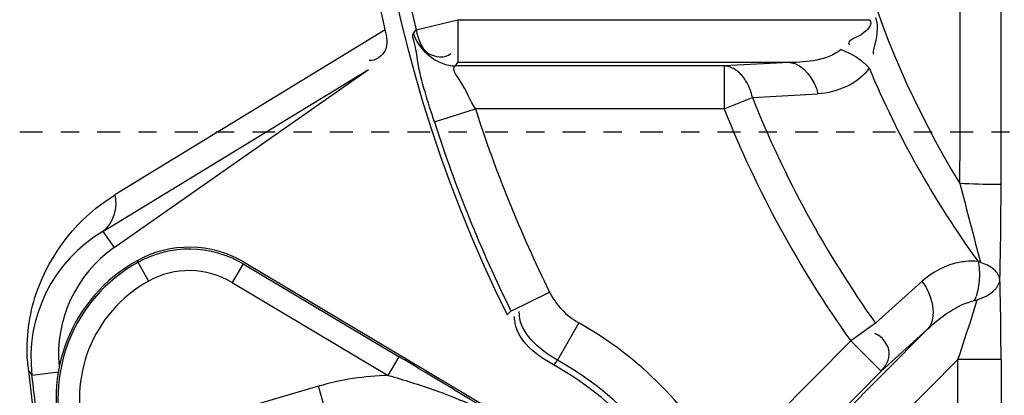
# Model space of a CAD drawing. Header units: inches. Extents: x 22575 to 24734, y 6028 to 6659.
# Tile 127 of 163: x 24583.09 to 24588.48, y 6501.81 to 6503.87. Entities that reach past the tile are written whole.
import ezdxf

# ---------------------------------------------------------------- set-up
doc = ezdxf.new("R2010")
doc.units = ezdxf.units.IN
doc.header["$LTSCALE"] = 0.5
doc.header["$MEASUREMENT"] = 0
doc.linetypes.add('CENTER', pattern=[2, 1.25, -0.25, 0.25, -0.25])
doc.layers.add('CL', color=1, linetype='Continuous')

# ---------------------------------------------------------------- blocks, each defined once
blk = doc.blocks.new('Flygt Large 14 MGD')
at = {"color": 6, "linetype": 'Continuous'}
for p, q in [((24496.3849, 6497.3862), (24496.3863, 6498.5834)), ((24493.1794, 6498.2361), (24493.4084, 6498.2926)), ((24493.4084, 6498.2926), (24493.4084, 6498.0567)), ((24493.4084, 6498.2926), (24495.6642, 6498.2926)), ((24493.0085, 6498.2361), (24491.5284, 6497.3311)), ((24493.1655, 6498.2179), (24493.1794, 6498.2361)), ((24493.3945, 6498.0389), (24493.4084, 6498.0567)), ((24494.8671, 6498.0389), (24493.3945, 6498.0389)), ((24495.2269, 6498.0567), (24493.4084, 6498.0567)), ((24495.2257, 6498.0568), (24494.8682, 6498.0388)), ((24491.4628, 6497.1302), (24492.9189, 6498.0184)), ((24491.5245, 6497.0421), (24492.9189, 6498.0184)), ((24495.0223, 6497.8648), (24495.3808, 6497.8857)), ((24493.2794, 6497.7311), (24493.5041, 6497.803)), ((24494.8671, 6497.803), (24493.5041, 6497.803)), ((24491.4628, 6497.1302), (24491.5245, 6497.0421)), ((24491.6494, 6496.9695), (24491.7119, 6496.8571)), ((24492.2308, 6496.9517), (24492.1703, 6496.8503)), ((24492.2308, 6496.9517), (24493.0866, 6496.4416)), ((24492.1703, 6496.8503), (24493.0261, 6496.3402)), ((24495.9513, 6496.8554), (24495.6972, 6496.6265)), ((24493.6987, 6496.6933), (24493.9103, 6496.7976)), ((24493.6987, 6496.6933), (24493.6778, 6496.6725)), ((24494.07, 6496.6289), (24493.9542, 6496.4233)), ((24495.6972, 6496.6265), (24495.5611, 6496.5295)), ((24495.0576, 6495.6625), (24495.9819, 6496.5932)), ((24495.7285, 6496.3633), (24495.9819, 6496.5932)), ((24495.5611, 6496.5295), (24494.8705, 6495.8341)), ((24495.7285, 6496.3633), (24495.5611, 6496.5295)), ((24493.0261, 6496.3402), (24493.0866, 6496.4416)), ((24493.9414, 6496.4081), (24493.9347, 6496.4006)), ((24493.9542, 6496.4233), (24493.9414, 6496.4081)), ((24495.4588, 6495.7318), (24496.1488, 6496.4264)), ((24496.1488, 6495.486), (24496.1488, 6496.4264)), ((24496.3847, 6496.4264), (24496.1488, 6496.4264)), ((24496.3847, 6496.4264), (24496.3847, 6494.1803)), ((24491.054, 6496.3642), (24491.0767, 6496.1737)), ((24491.0733, 6496.3405), (24491.219, 6496.3599)), ((24493.9347, 6496.4006), (24493.9315, 6496.3983)), ((24493.9535, 6496.385), (24493.9315, 6496.3983)), ((24495.7285, 6496.3633), (24495.0378, 6495.6679)), ((24492.6435, 6496.2804), (24491.6567, 6495.9915)), ((24492.7008, 6496.0847), (24492.6435, 6496.2804))]:
    blk.add_line(p, q, dxfattribs=at)
at = {"color": 7, "linetype": 'Continuous'}
for p, q in [((24494.8671, 6498.0389), (24494.8671, 6497.803)), ((24494.8671, 6497.803), (24495.0223, 6497.8648)), ((24492.2361, 6496.9607), (24493.7784, 6496.0415)), ((24496.2716, 6496.9603), (24496.2587, 6496.966)), ((24496.2403, 6496.7519), (24496.254, 6496.7553))]:
    blk.add_line(p, q, dxfattribs=at)
at = {"color": 6, "linetype": 'Continuous'}
for radius in [16.5354, 13.0393]:
    blk.add_circle((24500.4817, 6497.6747), radius, dxfattribs=at)
for centre, radius, start, end in [((24500.4817, 6497.6747), 16.5917, 117.49465, 109.75854), ((24500.4817, 6497.0055), 13.8976, 91.9859, 268.01409), ((24500.4817, 6497.6747), 13.2284, 91.5783, 88.4217), ((24500.4817, 6500.037), 7.5903, 270.10968, 206.31179), ((24500.4817, 6500.037), 5.0669, 148.5408, 211.4592), ((24500.4817, 6500.037), 7.5212, 174.32255, 193.85315), ((23448.5111, 6500.2493), 1047.6524, 359.8437648, 359.9883856), ((24500.4817, 6500.037), 5.2216, 202.628, 216.0239), ((24500.4817, 6500.037), 5.8757, 201.69649, 215.48156), ((24500.4817, 6500.037), 7.3265, 197.75279, 206.24047), ((24500.4817, 6500.037), 6.0427, 201.69649, 215.48156), ((24500.4817, 6500.037), 7.5624, 197.75279, 206.24049), ((24500.4819, 6497.6742), 12.8163, 180.32221, 233.28419), ((24500.4816, 6497.6847), 12.8047, 180.36775, 233.31386), ((24491.8715, 6496.4378), 0.8041, 120.5504, 186.9516), ((24491.9351, 6496.4557), 0.7159, 125, 185.3975), ((24491.9351, 6496.4557), 0.5775, 59.2048, 119.0784), ((24492.0691, 6496.2148), 0.8531, 119.0784, 197.6828), ((24496.2291, 6496.5839), 0.3833, 95.9084, 101.1491), ((24496.2286, 6496.588), 0.3792, 85.4547, 95.9028), ((24491.9351, 6496.4557), 0.4594, 59.2048, 119.0784), ((24492.0691, 6496.2148), 0.735, 119.0784, 197.6828), ((24494.2628, 6496.9713), 0.393, 206.2345, 240.6175), ((24487.7826, 6499.3191), 8.8508, 342.50538, 343.16183), ((24493.0642, 6494.8431), 2.0495, 28.6597, 60.6114), ((24481.8065, 6501.2084), 15.1185, 341.56096, 342.48512), ((24491.975, 6496.4775), 0.9279, 183.5509, 187.0167), ((24461.0255, 6442.7401), 62.5442, 58.685871, 59.161799), ((24493.0642, 6494.8431), 1.8136, 28.6598, 60.6114), ((24321.1961, 6475.3558), 171.1684, 6.905933, 7.041975), ((24493.0642, 6494.8431), 1.4975, 91.4569, 106.3172), ((24492.1717, 6493.1827), 3.2696, 69.1688, 70.1749), ((24492.2926, 6493.4956), 2.9341, 65.636, 69.2024)]:
    blk.add_arc(centre, radius, start, end, dxfattribs=at)
at = {"color": 7, "linetype": 'Continuous'}
for centre, radius, start, end in [((24491.9351, 6496.4557), 0.5879, 59.2048, 119.0784), ((24492.0691, 6496.2148), 0.8635, 119.0784, 197.6828), ((24495.9327, 6496.875), 0.3313, 338.1764, 342.2054), ((24493.0642, 6494.8431), 1.7799, 9.9736, 60.0264)]:
    blk.add_arc(centre, radius, start, end, dxfattribs=at)
at = {"color": 6, "linetype": 'Continuous'}
blk.add_ellipse((24500.4807, 6499.9919), major_axis=(-0.0006, -7.6761), ratio=1, start_param=-1.57079, end_param=-1.339931, dxfattribs=at)
for points, knots in [([(24508.8642, 6513.5333), (24509.1819, 6513.3882), (24509.829, 6513.1232), (24511.0703, 6512.4795), (24513.1525, 6511.196), (24515.7909, 6508.8649), (24518.2589, 6505.445), (24520.5105, 6500.3153), (24521.1911, 6493.1796), (24518.5751, 6485.0427), (24513.0843, 6478.5027), (24505.5888, 6474.4271), (24497.1569, 6473.2714), (24491.5907, 6474.4564), (24489.0078, 6475.4889)], [0, 0, 0, 0, 0.015697, 0.031393, 0.062773, 0.125436, 0.188116, 0.250802, 0.375528, 0.500306, 0.625148, 0.750062, 0.875014, 1, 1, 1, 1]), ([(24508.7951, 6513.352), (24511.3569, 6512.3104), (24514.9057, 6509.8038), (24518.1433, 6505.2561), (24520.3638, 6500.1182), (24520.9786, 6492.981), (24518.2665, 6484.8785), (24512.6787, 6478.4215), (24505.1131, 6474.4751), (24496.6575, 6473.4854), (24491.1167, 6474.7937), (24488.5579, 6475.8854)], [0, 0, 0, 0, 0.124465, 0.187141, 0.249831, 0.374614, 0.499522, 0.624525, 0.749627, 0.874792, 1, 1, 1, 1]), ([(24475.7765, 6512.4814), (24474.3, 6509.4194), (24472.4498, 6502.792), (24473.3391, 6492.6096), (24477.8407, 6483.5456), (24485.348, 6476.8444), (24494.7881, 6473.5501), (24503.0999, 6474.1401), (24509.0913, 6476.6028), (24514.389, 6480.2085), (24517.3667, 6484.1864), (24518.6518, 6487.0753)], [0, 0, 0, 0, 0.130141, 0.256914, 0.383071, 0.508363, 0.632667, 0.756007, 0.817618, 0.878957, 1, 1, 1, 1]), ([(24475.6571, 6512.3413), (24474.2827, 6509.3972), (24472.4701, 6503.0097), (24473.1803, 6493.086), (24477.4101, 6484.0583), (24484.6571, 6477.1989), (24493.9745, 6473.5931), (24502.3466, 6473.9036), (24508.4861, 6476.1802), (24512.6439, 6478.8318), (24516.1199, 6482.3288), (24517.8546, 6485.1289), (24518.552, 6486.6026)], [0, 0, 0, 0, 0.12495, 0.249862, 0.37474, 0.499589, 0.624414, 0.749191, 0.811899, 0.874607, 0.937303, 1, 1, 1, 1]), ([(24508.2263, 6482.4576), (24506.4086, 6481.3874), (24502.3368, 6479.9069), (24495.8742, 6480.0247), (24489.8589, 6482.389), (24485.0136, 6486.661), (24481.9013, 6492.3176), (24480.8068, 6498.6736), (24481.8393, 6505.0473), (24483.916, 6508.8197), (24485.1813, 6510.5108)], [0, 0, 0, 0, 0.124914, 0.249885, 0.374837, 0.499806, 0.624822, 0.749912, 0.874925, 1, 1, 1, 1]), ([(24486.4825, 6507.4771), (24484.7228, 6504.9649), (24482.5589, 6498.8371), (24484.564, 6489.3934), (24491.1511, 6482.3318), (24497.4135, 6480.5986), (24500.4807, 6480.5982)], [0, 0, 0, 0, 0.249998, 0.500001, 0.750002, 1, 1, 1, 1]), ([(24500.4817, 6481.0778), (24497.5015, 6481.0781), (24491.417, 6482.7643), (24485.0197, 6489.6262), (24483.0706, 6498.8017), (24485.1783, 6504.7524), (24486.8875, 6507.1932)], [0, 0, 0, 0, 0.250025, 0.500032, 0.750017, 1, 1, 1, 1]), ([(24495.6642, 6498.2926), (24495.6827, 6498.267), (24495.635, 6498.2043), (24495.5344, 6498.1757), (24495.5535, 6498.1551)], [0, 0, 0, 0, 0.529581, 1, 1, 1, 1]), ([(24495.6967, 6498.3044), (24495.7157, 6498.2516), (24495.6991, 6498.1808), (24495.6822, 6498.1142), (24495.684, 6498.1034)], [0, 0, 0, 0, 0.835809, 1, 1, 1, 1]), ([(24493.0081, 6498.236), (24493.0165, 6498.1996), (24493.0337, 6498.1208), (24492.9566, 6498.0654), (24492.9222, 6498.0677)], [0, 0, 0, 0, 0.520269, 1, 1, 1, 1]), ([(24493.2794, 6497.7311), (24493.2447, 6497.8394), (24493.1936, 6497.9901), (24493.1784, 6498.1454), (24493.1561, 6498.2055), (24493.1655, 6498.2179)], [0, 0, 0, 0, 0.681206, 0.906821, 1, 1, 1, 1]), ([(24493.1794, 6498.2361), (24493.1908, 6498.1902), (24493.2148, 6498.0902), (24493.3365, 6498.0804), (24493.3697, 6498.1062)], [0, 0, 0, 0, 0.529366, 1, 1, 1, 1]), ([(24493.5041, 6497.803), (24493.4714, 6497.8541), (24493.4556, 6497.9152), (24493.3722, 6498.0247), (24493.3945, 6498.0389)], [0, 0, 0, 0, 0.696216, 1, 1, 1, 1]), ([(24496.3849, 6497.3861), (24496.379, 6497.3892), (24496.3, 6497.3839), (24496.2281, 6497.3924), (24496.1596, 6497.3926)], [0, 0, 0, 0, 0.088722, 1, 1, 1, 1]), ([(24491.0489, 6496.4201), (24491.0411, 6496.5442), (24491.0861, 6496.9045), (24491.3317, 6497.2112), (24491.5288, 6497.3312)], [0, 0, 0, 0, 0.350183, 1, 1, 1, 1]), ([(24493.7281, 6496.6034), (24493.7252, 6496.6129), (24493.7205, 6496.6328), (24493.7184, 6496.6532), (24493.7179, 6496.6637)], [0, 0, 0, 0, 0.48551, 1, 1, 1, 1]), ([(24495.7285, 6496.3633), (24495.7533, 6496.391), (24495.799, 6496.4729), (24495.7331, 6496.554), (24495.6927, 6496.5709)], [0, 0, 0, 0, 0.459409, 1, 1, 1, 1]), ([(24493.9315, 6496.3983), (24493.9195, 6496.4053), (24493.8953, 6496.4198), (24493.8715, 6496.4351), (24493.8597, 6496.4432)], [0, 0, 0, 0, 0.491, 1, 1, 1, 1]), ([(24491.0733, 6496.3405), (24491.0724, 6496.3449), (24491.0673, 6496.3545), (24491.059, 6496.3611), (24491.054, 6496.3642)], [0, 0, 0, 0, 0.440187, 1, 1, 1, 1])]:
    blk.add_open_spline(points, degree=3, knots=knots, dxfattribs=at)
for points in [[(24493.1655, 6498.2179), (24493.1891, 6498.1239), (24493.2976, 6498.0391), (24493.3945, 6498.0389)], [(24495.5079, 6498.1282), (24495.432, 6498.0683), (24495.3235, 6498.0591), (24495.2269, 6498.0567)], [(24495.5079, 6498.1281), (24495.5662, 6498.1091), (24495.6211, 6498.0736), (24495.6621, 6498.028)], [(24495.2269, 6498.0567), (24495.3035, 6498.0525), (24495.3642, 6497.9606), (24495.3808, 6497.8857)], [(24495.6621, 6498.028), (24495.6045, 6497.9401), (24495.4857, 6497.8919), (24495.3808, 6497.8857)], [(24496.1596, 6497.3926), (24496.1965, 6497.2484), (24496.2348, 6497.1045), (24496.2716, 6496.9603)], [(24496.3784, 6496.866), (24496.3836, 6497.0393), (24496.3847, 6497.2127), (24496.3849, 6497.3861)], [(24491.4628, 6497.1302), (24491.5201, 6497.1713), (24491.5472, 6497.2631), (24491.5288, 6497.3312)], [(24496.155, 6496.96), (24496.0801, 6496.9452), (24496.008, 6496.9065), (24495.9513, 6496.8554)], [(24495.9513, 6496.8554), (24496.0063, 6496.7867), (24496.0406, 6496.6588), (24495.9819, 6496.5932)], [(24496.3847, 6496.4264), (24496.3847, 6496.573), (24496.3834, 6496.7195), (24496.3784, 6496.866)], [(24495.9819, 6496.5932), (24496.055, 6496.663), (24496.1421, 6496.7277), (24496.2403, 6496.7519)], [(24493.9542, 6496.4233), (24493.8555, 6496.4789), (24493.7385, 6496.5777), (24493.7446, 6496.6908)], [(24493.8597, 6496.4432), (24493.8028, 6496.4825), (24493.7483, 6496.5373), (24493.7281, 6496.6034)], [(24493.0261, 6496.3402), (24493.1117, 6496.3156), (24493.1968, 6496.2887), (24493.2806, 6496.2585)]]:
    blk.add_open_spline(points, degree=3, dxfattribs=at)
at = {"color": 7, "linetype": 'Continuous'}
for points, knots in [([(24494.8901, 6498.0351), (24494.8863, 6498.0361), (24494.8787, 6498.0378), (24494.8709, 6498.0387), (24494.8671, 6498.0389)], [0, 0, 0, 0, 0.508653, 1, 1, 1, 1]), ([(24494.9892, 6497.9517), (24494.9773, 6497.9721), (24494.9496, 6498.0076), (24494.9097, 6498.0298), (24494.8901, 6498.0351)], [0, 0, 0, 0, 0.537008, 1, 1, 1, 1]), ([(24495.0223, 6497.8648), (24495.0191, 6497.88), (24495.0102, 6497.9099), (24494.997, 6497.9382), (24494.9892, 6497.9517)], [0, 0, 0, 0, 0.50056, 1, 1, 1, 1]), ([(24496.2587, 6496.966), (24496.262, 6496.9506), (24496.2663, 6496.9187), (24496.2666, 6496.8865), (24496.2658, 6496.8702)], [0, 0, 0, 0, 0.490227, 1, 1, 1, 1]), ([(24496.3784, 6496.866), (24496.3765, 6496.8871), (24496.3435, 6496.9311), (24496.2982, 6496.9512), (24496.2716, 6496.9603)], [0, 0, 0, 0, 0.430673, 1, 1, 1, 1]), ([(24496.2658, 6496.8702), (24496.2649, 6496.8534), (24496.261, 6496.8208), (24496.253, 6496.7889), (24496.2481, 6496.7738)], [0, 0, 0, 0, 0.514435, 1, 1, 1, 1]), ([(24496.3609, 6496.8225), (24496.3626, 6496.8248), (24496.3657, 6496.8294), (24496.3685, 6496.8343), (24496.3698, 6496.8368)], [0, 0, 0, 0, 0.508109, 1, 1, 1, 1]), ([(24496.3698, 6496.8368), (24496.3721, 6496.8414), (24496.3761, 6496.8509), (24496.378, 6496.861), (24496.3784, 6496.866)], [0, 0, 0, 0, 0.513541, 1, 1, 1, 1]), ([(24496.254, 6496.7553), (24496.2722, 6496.761), (24496.3063, 6496.775), (24496.337, 6496.7963), (24496.3492, 6496.8088)], [0, 0, 0, 0, 0.521434, 1, 1, 1, 1]), ([(24496.3492, 6496.8088), (24496.3514, 6496.811), (24496.3554, 6496.8154), (24496.3591, 6496.8201), (24496.3609, 6496.8225)], [0, 0, 0, 0, 0.507929, 1, 1, 1, 1])]:
    blk.add_open_spline(points, degree=3, knots=knots, dxfattribs=at)
at = {"layer": 'CL', "linetype": 'CENTER', "ltscale": 0.2}
blk.add_line((24500.4817, 6497.6747), (24467.3411, 6497.6747), dxfattribs=at)

msp = doc.modelspace()

# ---------------------------------------------------------------- block references
msp.add_blockref('Flygt Large 14 MGD', (92.0788, 5.5781))

doc.saveas('drawing.dxf')
